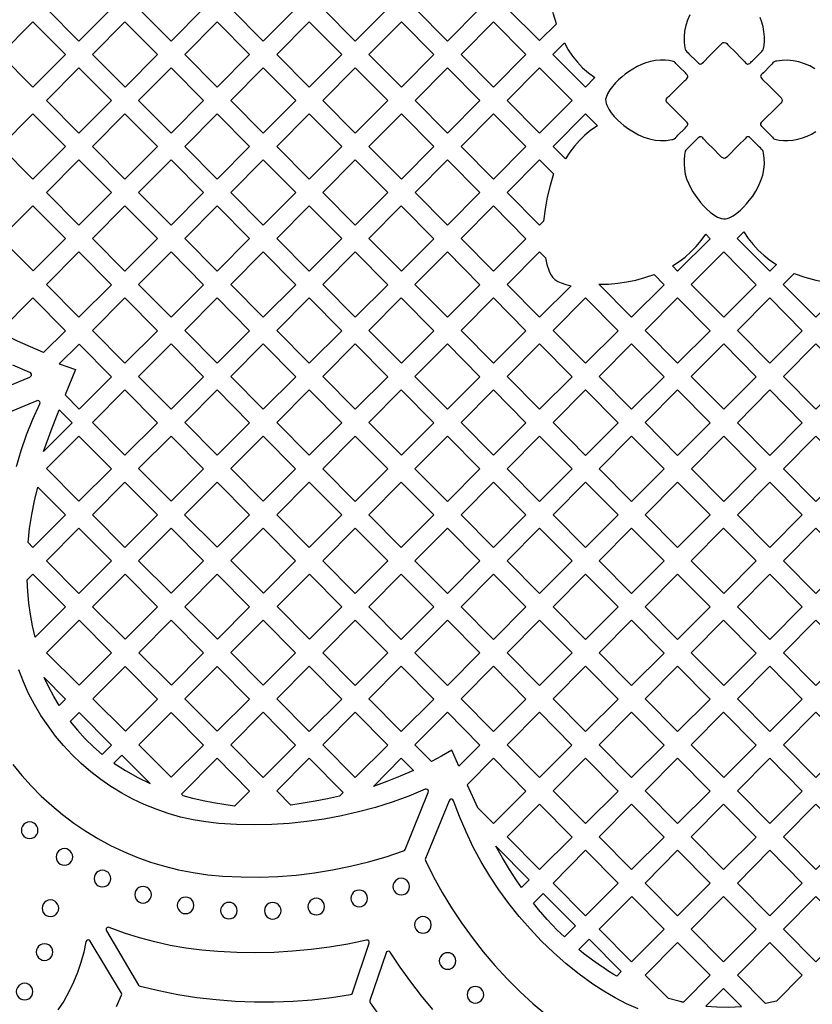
# Model space of a CAD drawing. Header units: millimetres. Extents: x -1358 to 1640, y -1421 to -323.
# Tile 68 of 131: x -326 to -166, y -729 to -531. Entities that reach past the tile are written whole.
import ezdxf

# ---------------------------------------------------------------- set-up
doc = ezdxf.new("R2010")
doc.units = ezdxf.units.MM
doc.layers.add('pattern', color=5, linetype='Continuous', true_color=0x0000ff)

msp = doc.modelspace()

# ---------------------------------------------------------------- linework, layer by layer
at = {"layer": 'pattern'}
for points in [[(-320.28, -528.46), (-313.78, -521.89), (-307.24, -528.49), (-313.77, -535.02)], [(-301.78, -528.46), (-295.28, -521.9), (-288.74, -528.49), (-295.27, -535.02)], [(-283.27, -528.46), (-276.77, -521.9), (-270.24, -528.49), (-276.77, -535.02)], [(-264.77, -528.46), (-258.27, -521.9), (-251.74, -528.49), (-258.27, -535.03)], [(-239.77, -535.03), (-246.27, -528.46), (-239.77, -521.9), (-233.23, -528.49)], [(-221.24, -534.95), (-217.86, -531.57), (-218.44, -529.66), (-218.9, -527.74), (-219.24, -525.79), (-219.46, -523.81), (-221.34, -521.91), (-227.84, -528.41)], [(-329.53, -537.7), (-323.03, -531.14), (-316.49, -537.74), (-323.03, -544.27)], [(-311.03, -537.71), (-304.53, -531.14), (-297.99, -537.74), (-304.52, -544.27)], [(-292.53, -537.71), (-286.03, -531.14), (-279.49, -537.74), (-286.02, -544.27)], [(-267.52, -544.27), (-274.02, -537.71), (-267.52, -531.15), (-260.99, -537.74)], [(-255.52, -537.71), (-249.02, -531.15), (-242.49, -537.74), (-249.02, -544.27)], [(-237.02, -537.71), (-230.52, -531.15), (-223.99, -537.74), (-230.52, -544.27)], [(-218.56, -537.71), (-216.28, -535.4), (-215.49, -536.8), (-214.62, -538.09), (-213.66, -539.28), (-212.6, -540.38), (-211.44, -541.41), (-210.15, -542.37), (-212.06, -544.28)], [(-193.11, -549.9), (-195.59, -547.45), (-195.78, -547.2), (-195.82, -546.94), (-195.73, -546.64), (-195.56, -546.39), (-195.36, -546.19), (-195.14, -546), (-193.91, -544.78), (-192.67, -543.55), (-192.05, -542.94), (-191.89, -542.8), (-191.72, -542.66), (-191.58, -542.5), (-191.48, -542.29), (-191.48, -542.06), (-191.6, -541.83), (-191.78, -541.62), (-191.97, -541.43), (-192.11, -541.3), (-193, -540.41), (-193.87, -539.53), (-194.01, -539.37), (-194.16, -539.23), (-194.35, -539.13), (-195.2, -538.95), (-196.06, -538.87), (-196.94, -538.87), (-197.98, -538.96), (-198.97, -539.13), (-199.9, -539.4), (-200.8, -539.75), (-201.68, -540.17), (-202.54, -540.67), (-203.39, -541.23), (-204.03, -541.69), (-204.69, -542.22), (-205.37, -542.81), (-206.02, -543.45), (-206.63, -544.14), (-207.17, -544.86), (-207.6, -545.62), (-207.91, -546.39), (-207.99, -546.8), (-207.97, -547.19), (-207.89, -547.56), (-207.75, -547.94), (-207.36, -548.73), (-206.85, -549.48), (-206.26, -550.19), (-205.61, -550.85), (-204.95, -551.45), (-204.3, -551.99), (-203.38, -552.66), (-202.4, -553.29), (-201.37, -553.84), (-200.29, -554.31), (-199.18, -554.67), (-198.05, -554.91), (-196.94, -555.01), (-195.83, -554.99), (-194.72, -554.83), (-194.46, -554.79), (-194.21, -554.69), (-193.95, -554.47), (-193.71, -554.22), (-193.48, -553.96), (-192.03, -552.5), (-191.8, -552.28), (-191.62, -552.09), (-191.51, -551.93), (-191.46, -551.77), (-191.5, -551.59), (-191.63, -551.38), (-191.87, -551.12)], [(-320.28, -546.95), (-313.78, -540.39), (-307.24, -546.98), (-313.78, -553.51)], [(-301.78, -546.95), (-295.28, -540.39), (-288.74, -546.98), (-295.27, -553.51)], [(-276.77, -553.52), (-283.28, -546.95), (-276.78, -540.39), (-270.24, -546.98)], [(-258.27, -553.52), (-264.77, -546.96), (-258.27, -540.39), (-251.74, -546.99)], [(-246.27, -546.96), (-239.77, -540.39), (-233.24, -546.99), (-239.77, -553.52)], [(-227.77, -546.96), (-221.27, -540.39), (-214.74, -546.99), (-221.27, -553.52)], [(-329.53, -556.2), (-323.03, -549.63), (-316.49, -556.23), (-323.03, -562.76)], [(-311.03, -556.2), (-304.53, -549.63), (-297.99, -556.23), (-304.53, -562.76)], [(-286.02, -562.76), (-292.53, -556.2), (-286.02, -549.64), (-279.49, -556.23)], [(-267.52, -562.76), (-274.03, -556.2), (-267.53, -549.64), (-260.99, -556.23)], [(-255.52, -556.2), (-249.02, -549.64), (-242.49, -556.23), (-249.02, -562.76)], [(-237.02, -556.2), (-230.52, -549.64), (-223.99, -556.24), (-230.52, -562.77)], [(-212.02, -549.64), (-209.62, -552.07), (-210.94, -552.96), (-212.15, -553.93), (-213.25, -554.98), (-214.27, -556.11), (-215.19, -557.36), (-216.04, -558.71), (-218.52, -556.21)], [(-181.22, -555.88), (-183.67, -558.37), (-183.92, -558.55), (-184.18, -558.59), (-184.47, -558.5), (-184.72, -558.34), (-184.92, -558.13), (-185.11, -557.92), (-186.34, -556.68), (-187.56, -555.44), (-188.18, -554.82), (-188.32, -554.66), (-188.46, -554.5), (-188.62, -554.35), (-188.83, -554.25), (-189.06, -554.26), (-189.29, -554.38), (-189.5, -554.56), (-189.68, -554.74), (-189.82, -554.89), (-190.7, -555.77), (-191.59, -556.65), (-191.74, -556.79), (-191.88, -556.93), (-191.98, -557.12), (-192.17, -557.98), (-192.24, -558.84), (-192.24, -559.71), (-192.16, -560.75), (-191.98, -561.74), (-191.72, -562.68), (-191.37, -563.58), (-190.94, -564.45), (-190.45, -565.31), (-189.89, -566.17), (-189.43, -566.8), (-188.9, -567.47), (-188.31, -568.14), (-187.67, -568.8), (-186.98, -569.41), (-186.25, -569.94), (-185.5, -570.38), (-184.73, -570.68), (-184.32, -570.76), (-183.93, -570.75), (-183.56, -570.66), (-183.17, -570.52), (-182.39, -570.13), (-181.64, -569.63), (-180.93, -569.03), (-180.27, -568.39), (-179.67, -567.72), (-179.13, -567.07), (-178.45, -566.16), (-177.83, -565.18), (-177.27, -564.15), (-176.8, -563.07), (-176.44, -561.96), (-176.2, -560.83), (-176.1, -559.72), (-176.13, -558.6), (-176.28, -557.5), (-176.33, -557.24), (-176.43, -556.99), (-176.65, -556.72), (-176.9, -556.49), (-177.15, -556.26), (-178.62, -554.8), (-178.84, -554.57), (-179.02, -554.4), (-179.19, -554.28), (-179.35, -554.24), (-179.53, -554.27), (-179.73, -554.41), (-179.99, -554.64)], [(-320.28, -565.44), (-313.78, -558.88), (-307.24, -565.47), (-313.78, -572)], [(-295.28, -572.01), (-301.78, -565.44), (-295.28, -558.88), (-288.74, -565.48)], [(-276.77, -572.01), (-283.28, -565.45), (-276.78, -558.88), (-270.24, -565.48)], [(-264.78, -565.45), (-258.28, -558.88), (-251.74, -565.48), (-258.27, -572.01)], [(-246.27, -565.45), (-239.77, -558.89), (-233.24, -565.48), (-239.77, -572.01)], [(-221.27, -558.89), (-218.46, -561.72), (-219.16, -564.05), (-219.71, -566.4), (-220.15, -568.78), (-220.45, -571.19), (-221.27, -572.01), (-227.77, -565.45)], [(-329.53, -574.61), (-323.04, -568.12), (-316.49, -574.72), (-322.99, -581.21)], [(-304.53, -581.25), (-311.03, -574.69), (-304.53, -568.13), (-297.99, -574.72)], [(-286.02, -581.25), (-292.53, -574.69), (-286.03, -568.13), (-279.49, -574.72)], [(-274.03, -574.69), (-267.53, -568.13), (-260.99, -574.72), (-267.52, -581.25)], [(-255.53, -574.69), (-249.03, -568.13), (-242.49, -574.73), (-249.02, -581.26)], [(-237.02, -574.7), (-230.52, -568.13), (-223.99, -574.73), (-230.52, -581.26)], [(-181.56, -574.67), (-180.23, -573.34), (-179.33, -574.66), (-178.37, -575.89), (-177.33, -577.02), (-176.21, -578.06), (-175, -579.03), (-173.68, -579.94), (-175.02, -581.27)], [(-194.56, -580.21), (-193.23, -579.34), (-192, -578.41), (-190.86, -577.4), (-189.79, -576.3), (-188.8, -575.12), (-187.88, -573.83), (-186.99, -574.73), (-193.52, -581.26)], [(-313.78, -590.5), (-320.28, -583.94), (-313.78, -577.37), (-307.24, -583.97)], [(-295.28, -590.5), (-301.78, -583.94), (-295.28, -577.37), (-288.74, -583.97)], [(-276.78, -577.37), (-270.24, -583.97), (-276.78, -590.5), (-283.28, -583.94)], [(-264.78, -583.94), (-258.28, -577.38), (-251.74, -583.97), (-258.27, -590.5)], [(-246.28, -583.94), (-239.78, -577.38), (-233.24, -583.97), (-239.77, -590.5)], [(-221.27, -577.38), (-220.09, -578.57), (-219.77, -579.9), (-219.36, -581.22), (-219.07, -581.86), (-218.68, -582.44), (-218.18, -582.93), (-217.6, -583.32), (-216.95, -583.61), (-215.95, -583.91), (-214.94, -584.18), (-221.27, -590.5), (-227.77, -583.94)], [(-190.78, -583.94), (-184.27, -577.38), (-177.74, -583.98), (-184.27, -590.51)], [(-209.33, -583.88), (-207.42, -583.83), (-205.55, -583.68), (-203.71, -583.41), (-201.89, -583.03), (-200.08, -582.53), (-198.27, -581.93), (-196.24, -583.98), (-202.77, -590.51)], [(-170.12, -581.73), (-167.96, -582.46), (-165.8, -583.04), (-163.61, -583.47), (-161.39, -583.74), (-159.11, -583.87), (-165.77, -590.52), (-172.31, -583.92)], [(-316.5, -593.21), (-320.89, -597.6), (-323.53, -596.47), (-326.14, -595.28), (-328.72, -594.01), (-329.53, -593.18), (-323.03, -586.62)], [(-304.53, -599.74), (-311.03, -593.18), (-304.53, -586.62), (-297.99, -593.21)], [(-286.03, -599.75), (-292.53, -593.18), (-286.03, -586.62), (-279.49, -593.22)], [(-267.53, -586.62), (-260.99, -593.22), (-267.53, -599.75), (-274.03, -593.19)], [(-255.53, -593.19), (-249.03, -586.62), (-242.49, -593.22), (-249.02, -599.75)], [(-237.03, -593.19), (-230.53, -586.63), (-223.99, -593.22), (-230.52, -599.75)], [(-218.52, -593.19), (-212.02, -586.63), (-205.49, -593.22), (-212.02, -599.75)], [(-200.03, -593.19), (-193.52, -586.63), (-186.99, -593.22), (-193.52, -599.75)], [(-175.02, -599.75), (-181.53, -593.19), (-175.02, -586.63), (-168.49, -593.22)], [(-313.75, -595.9), (-317.72, -599.87), (-314.47, -601.02), (-316.57, -606.09), (-313.74, -608.95), (-307.25, -602.46)], [(-301.78, -602.43), (-295.28, -595.87), (-288.74, -602.46), (-295.28, -608.99)], [(-276.78, -608.99), (-283.28, -602.43), (-276.78, -595.87), (-270.24, -602.46)], [(-258.28, -595.87), (-251.74, -602.46), (-258.28, -609), (-264.78, -602.43)], [(-246.28, -602.43), (-239.78, -595.87), (-233.24, -602.47), (-239.77, -609)], [(-227.78, -602.44), (-221.28, -595.87), (-214.74, -602.47), (-221.27, -609)], [(-209.27, -602.44), (-202.77, -595.87), (-196.24, -602.47), (-202.77, -609)], [(-184.27, -609), (-190.78, -602.44), (-184.27, -595.87), (-177.74, -602.47)], [(-165.77, -609), (-172.28, -602.44), (-165.77, -595.87), (-159.24, -602.47)], [(-311.03, -611.68), (-304.53, -605.11), (-298, -611.71), (-304.53, -618.24)], [(-292.53, -611.68), (-286.03, -605.11), (-279.5, -611.71), (-286.03, -618.24)], [(-267.53, -618.24), (-274.03, -611.68), (-267.53, -605.11), (-260.99, -611.71)], [(-249.03, -605.11), (-242.49, -611.71), (-249.02, -618.24), (-255.53, -611.68)], [(-237.03, -611.68), (-230.53, -605.12), (-223.99, -611.71), (-230.52, -618.24)], [(-212.03, -605.12), (-205.49, -611.71), (-212.02, -618.25), (-218.53, -611.68)], [(-200.02, -611.68), (-193.52, -605.12), (-186.99, -611.72), (-193.52, -618.25)], [(-175.02, -618.25), (-181.53, -611.69), (-175.02, -605.12), (-168.49, -611.72)], [(-315.16, -611.71), (-320.89, -617.44), (-319.36, -613.25), (-317.76, -609.08)], [(-320.28, -620.92), (-313.78, -614.36), (-307.25, -620.95), (-313.78, -627.48)], [(-301.78, -620.92), (-295.28, -614.36), (-288.75, -620.95), (-295.28, -627.48)], [(-283.28, -620.92), (-276.78, -614.36), (-270.25, -620.95), (-276.78, -627.48)], [(-258.28, -627.49), (-264.78, -620.93), (-258.28, -614.36), (-251.74, -620.96)], [(-239.78, -614.36), (-233.24, -620.96), (-239.78, -627.49), (-246.28, -620.93)], [(-221.28, -614.36), (-214.74, -620.96), (-221.27, -627.49), (-227.78, -620.93)], [(-202.78, -614.36), (-196.24, -620.96), (-202.77, -627.49), (-209.28, -620.93)], [(-190.77, -620.93), (-184.27, -614.37), (-177.74, -620.96), (-184.27, -627.49)], [(-165.77, -627.49), (-172.28, -620.93), (-165.77, -614.37), (-159.24, -620.96)], [(-324, -635.76), (-323.68, -632.94), (-323.25, -630.14), (-322.7, -627.37), (-322.04, -624.61), (-316.5, -630.2), (-323.03, -636.73)], [(-304.53, -636.73), (-311.03, -630.17), (-304.53, -623.61), (-297.99, -630.2)], [(-292.55, -630.2), (-285.99, -623.64), (-279.5, -630.2), (-285.99, -636.69)], [(-274.03, -630.17), (-267.53, -623.61), (-261, -630.2), (-267.53, -636.73)], [(-249.03, -636.73), (-255.53, -630.17), (-249.03, -623.61), (-242.49, -630.2)], [(-230.53, -623.61), (-223.99, -630.2), (-230.53, -636.73), (-237.03, -630.17)], [(-212.03, -623.61), (-205.49, -630.21), (-212.02, -636.74), (-218.53, -630.17)], [(-193.53, -623.61), (-186.99, -630.21), (-193.52, -636.74), (-200.03, -630.18)], [(-181.52, -630.18), (-175.02, -623.61), (-168.49, -630.21), (-175.02, -636.74)], [(-313.78, -645.98), (-320.28, -639.42), (-313.78, -632.85), (-307.24, -639.45)], [(-264.78, -639.42), (-258.28, -632.85), (-251.75, -639.45), (-258.28, -645.98)], [(-239.78, -645.98), (-246.28, -639.42), (-239.78, -632.85), (-233.24, -639.45)], [(-221.28, -632.86), (-214.74, -639.45), (-221.28, -645.98), (-227.78, -639.42)], [(-202.78, -632.86), (-196.24, -639.45), (-202.77, -645.98), (-209.28, -639.42)], [(-184.28, -632.86), (-177.74, -639.45), (-184.27, -645.99), (-190.78, -639.42)], [(-172.27, -639.43), (-165.77, -632.86), (-159.24, -639.46), (-165.77, -645.99)], [(-301.8, -639.45), (-295.24, -632.89), (-288.75, -639.45), (-295.24, -645.94)], [(-283.26, -639.4), (-276.74, -632.89), (-270.25, -639.45), (-276.7, -645.9)], [(-322.57, -654.77), (-323.09, -652.49), (-323.52, -650.21), (-323.84, -647.91), (-324.06, -645.6), (-324.19, -643.27), (-323.03, -642.1), (-316.49, -648.7)], [(-311.05, -648.69), (-304.49, -642.14), (-298, -648.69), (-304.49, -655.19)], [(-279.5, -648.69), (-285.99, -642.14), (-292.51, -648.65), (-285.95, -655.15)], [(-273.99, -648.62), (-267.49, -642.14), (-261, -648.69), (-267.49, -655.18)], [(-255.53, -648.66), (-249.03, -642.1), (-242.5, -648.7), (-249.03, -655.23)], [(-230.53, -655.23), (-237.03, -648.67), (-230.53, -642.1), (-223.99, -648.7)], [(-212.03, -642.1), (-205.49, -648.7), (-212.03, -655.23), (-218.53, -648.67)], [(-193.53, -642.1), (-186.99, -648.7), (-193.52, -655.23), (-200.03, -648.67)], [(-175.03, -642.11), (-168.49, -648.7), (-175.02, -655.23), (-181.53, -648.67)], [(-320.3, -657.94), (-313.74, -651.38), (-307.25, -657.94), (-313.74, -664.43)], [(-288.75, -657.94), (-295.24, -651.38), (-301.76, -657.9), (-295.2, -664.39)], [(-270.25, -657.94), (-276.74, -651.38), (-283.24, -657.87), (-276.74, -664.43)], [(-251.75, -657.94), (-258.28, -664.47), (-264.78, -657.91), (-258.28, -651.35)], [(-246.28, -657.91), (-239.78, -651.35), (-233.25, -657.94), (-239.78, -664.47)], [(-221.28, -664.47), (-227.78, -657.91), (-221.28, -651.35), (-214.74, -657.94)], [(-202.78, -651.35), (-196.24, -657.95), (-202.78, -664.48), (-209.28, -657.91)], [(-184.28, -651.35), (-177.74, -657.95), (-184.27, -664.48), (-190.78, -657.92)], [(-165.78, -651.35), (-159.24, -657.95), (-165.77, -664.48), (-172.28, -657.92)], [(-298, -667.19), (-304.49, -660.63), (-311.01, -667.14), (-304.45, -673.64)], [(-279.5, -667.19), (-285.99, -660.63), (-292.49, -667.12), (-285.99, -673.68)], [(-261, -667.19), (-267.53, -673.72), (-274.03, -667.16), (-267.53, -660.59)], [(-255.53, -667.16), (-249.03, -660.59), (-242.5, -667.19), (-249.03, -673.72)], [(-237.03, -667.16), (-230.53, -660.59), (-224, -667.19), (-230.53, -673.72)], [(-212.03, -673.72), (-218.53, -667.16), (-212.03, -660.6), (-205.49, -667.19)], [(-193.53, -660.6), (-186.99, -667.19), (-193.53, -673.72), (-200.03, -667.16)], [(-175.03, -660.6), (-168.49, -667.19), (-175.02, -673.73), (-181.53, -667.16)], [(-319.85, -664.8), (-320.76, -662.88), (-316.5, -667.19), (-317.78, -668.47), (-318.85, -666.66)], [(-313.75, -669.88), (-315.54, -671.68), (-314.07, -673.47), (-312.52, -675.17), (-310.87, -676.78), (-309.12, -678.31), (-307.25, -676.43)], [(-288.75, -676.44), (-295.24, -669.88), (-301.74, -676.37), (-295.24, -682.92)], [(-270.25, -676.44), (-276.78, -682.97), (-283.28, -676.41), (-276.78, -669.84)], [(-264.78, -676.41), (-258.28, -669.84), (-251.75, -676.44), (-258.28, -682.97)], [(-246.28, -676.41), (-239.78, -669.84), (-233.25, -676.44), (-237.47, -680.66), (-238.9, -677.46), (-240.93, -678.64), (-242.97, -679.75)], [(-227.78, -676.41), (-221.28, -669.84), (-214.75, -676.44), (-221.28, -682.97)], [(-202.78, -682.97), (-209.28, -676.41), (-202.78, -669.84), (-196.24, -676.44)], [(-184.28, -669.84), (-177.74, -676.44), (-184.27, -682.97), (-190.78, -676.41)], [(-165.78, -669.85), (-159.24, -676.44), (-165.77, -682.97), (-172.28, -676.41)], [(-305.17, -678.45), (-306.8, -680.08), (-304.42, -681.58), (-301.98, -682.95), (-299.47, -684.19)], [(-290.88, -687.2), (-292.86, -686.67), (-293.2, -686.33), (-286.03, -679.09), (-279.49, -685.68), (-282.52, -688.71), (-284.65, -688.38), (-286.75, -688.03), (-288.83, -687.64)], [(-274.03, -685.65), (-267.53, -679.09), (-260.69, -685.99), (-261.43, -686.72), (-263.88, -687.27), (-266.32, -687.74), (-268.77, -688.14), (-271.22, -688.49)], [(-254.63, -684.74), (-249.03, -679.09), (-246.6, -681.54), (-249.28, -682.72), (-251.95, -683.78)], [(-235.79, -684.4), (-233.74, -688.98), (-230.52, -692.21), (-223.99, -685.68), (-230.53, -679.09)], [(-218.53, -685.65), (-212.03, -679.09), (-205.5, -685.68), (-212.03, -692.21)], [(-193.53, -692.22), (-200.03, -685.65), (-193.53, -679.09), (-186.99, -685.69)], [(-175.03, -679.09), (-168.49, -685.69), (-175.03, -692.22), (-181.53, -685.66)], [(-221.28, -688.33), (-214.74, -694.93), (-221.28, -701.46), (-227.78, -694.9)], [(-209.28, -694.9), (-202.78, -688.34), (-196.25, -694.93), (-202.78, -701.46)], [(-184.28, -701.46), (-190.78, -694.9), (-184.28, -688.34), (-177.74, -694.93)], [(-165.78, -688.34), (-159.24, -694.93), (-165.78, -701.46), (-172.28, -694.9)], [(-323.67, -695.21), (-323.23, -695.15), (-322.83, -694.98), (-322.49, -694.72), (-322.23, -694.38), (-322.06, -693.98), (-322.01, -693.54), (-322.06, -693.1), (-322.23, -692.7), (-322.49, -692.36), (-322.83, -692.1), (-323.23, -691.93), (-323.67, -691.87), (-324.12, -691.93), (-324.51, -692.1), (-324.85, -692.36), (-325.11, -692.7), (-325.28, -693.1), (-325.34, -693.54), (-325.28, -693.98), (-325.11, -694.38), (-324.85, -694.72), (-324.51, -694.98), (-324.12, -695.15)], [(-316.69, -700.57), (-316.24, -700.51), (-315.84, -700.34), (-315.51, -700.08), (-315.24, -699.75), (-315.08, -699.35), (-315.02, -698.9), (-315.08, -698.46), (-315.24, -698.06), (-315.51, -697.73), (-315.84, -697.47), (-316.24, -697.3), (-316.69, -697.24), (-317.13, -697.3), (-317.53, -697.47), (-317.86, -697.73), (-318.12, -698.06), (-318.29, -698.46), (-318.35, -698.9), (-318.29, -699.35), (-318.12, -699.75), (-317.86, -700.08), (-317.53, -700.34), (-317.13, -700.51)], [(-230.05, -696.72), (-223.34, -703.49), (-224.89, -705.04), (-225.84, -703.68), (-227.31, -701.43), (-228.71, -699.11)], [(-218.53, -704.15), (-212.03, -697.58), (-205.5, -704.18), (-212.03, -710.71)], [(-200.03, -704.15), (-193.53, -697.58), (-187, -704.18), (-193.53, -710.71)], [(-175.03, -710.71), (-181.53, -704.15), (-175.03, -697.58), (-168.49, -704.18)], [(-309.05, -704.92), (-308.61, -704.86), (-308.21, -704.69), (-307.87, -704.43), (-307.61, -704.09), (-307.44, -703.69), (-307.38, -703.25), (-307.44, -702.81), (-307.61, -702.41), (-307.87, -702.07), (-308.21, -701.81), (-308.61, -701.64), (-309.05, -701.58), (-309.49, -701.64), (-309.89, -701.81), (-310.23, -702.07), (-310.49, -702.41), (-310.65, -702.81), (-310.71, -703.25), (-310.65, -703.69), (-310.49, -704.09), (-310.23, -704.43), (-309.89, -704.69), (-309.49, -704.86)], [(-249.04, -706.53), (-248.6, -706.47), (-248.2, -706.3), (-247.86, -706.04), (-247.6, -705.7), (-247.43, -705.3), (-247.38, -704.86), (-247.43, -704.42), (-247.6, -704.02), (-247.86, -703.68), (-248.2, -703.42), (-248.6, -703.25), (-249.04, -703.19), (-249.49, -703.25), (-249.88, -703.42), (-250.22, -703.68), (-250.48, -704.02), (-250.65, -704.42), (-250.71, -704.86), (-250.65, -705.3), (-250.48, -705.7), (-250.22, -706.04), (-249.88, -706.3), (-249.49, -706.47)], [(-300.89, -708.18), (-300.45, -708.12), (-300.05, -707.95), (-299.71, -707.69), (-299.45, -707.35), (-299.28, -706.95), (-299.22, -706.51), (-299.28, -706.07), (-299.45, -705.67), (-299.71, -705.33), (-300.05, -705.07), (-300.45, -704.9), (-300.89, -704.84), (-301.33, -704.9), (-301.73, -705.07), (-302.07, -705.33), (-302.33, -705.67), (-302.5, -706.07), (-302.56, -706.51), (-302.5, -706.95), (-302.33, -707.35), (-302.07, -707.69), (-301.73, -707.95), (-301.33, -708.12)], [(-257.49, -708.91), (-257.05, -708.85), (-256.65, -708.68), (-256.31, -708.42), (-256.05, -708.08), (-255.88, -707.69), (-255.82, -707.24), (-255.88, -706.8), (-256.05, -706.4), (-256.31, -706.06), (-256.65, -705.8), (-257.05, -705.64), (-257.49, -705.58), (-257.93, -705.64), (-258.33, -705.8), (-258.67, -706.06), (-258.93, -706.4), (-259.1, -706.8), (-259.16, -707.24), (-259.1, -707.69), (-258.93, -708.08), (-258.67, -708.42), (-258.33, -708.68), (-257.93, -708.85)], [(-319.5, -710.88), (-319.05, -710.82), (-318.65, -710.65), (-318.32, -710.39), (-318.06, -710.06), (-317.89, -709.66), (-317.83, -709.21), (-317.89, -708.77), (-318.06, -708.37), (-318.32, -708.04), (-318.65, -707.77), (-319.05, -707.61), (-319.5, -707.55), (-319.94, -707.61), (-320.34, -707.77), (-320.67, -708.04), (-320.93, -708.37), (-321.1, -708.77), (-321.16, -709.21), (-321.1, -709.66), (-320.93, -710.06), (-320.67, -710.39), (-320.34, -710.65), (-319.94, -710.82)], [(-292.37, -710.3), (-291.92, -710.24), (-291.52, -710.07), (-291.19, -709.81), (-290.93, -709.48), (-290.76, -709.08), (-290.7, -708.64), (-290.76, -708.19), (-290.93, -707.79), (-291.19, -707.46), (-291.52, -707.2), (-291.92, -707.03), (-292.37, -706.97), (-292.81, -707.03), (-293.21, -707.2), (-293.54, -707.46), (-293.8, -707.79), (-293.97, -708.19), (-294.03, -708.64), (-293.97, -709.08), (-293.8, -709.48), (-293.54, -709.81), (-293.21, -710.07), (-292.81, -710.24)], [(-266.12, -710.55), (-265.68, -710.49), (-265.28, -710.32), (-264.94, -710.06), (-264.68, -709.72), (-264.51, -709.32), (-264.45, -708.88), (-264.51, -708.44), (-264.68, -708.04), (-264.94, -707.7), (-265.28, -707.44), (-265.68, -707.27), (-266.12, -707.21), (-266.56, -707.27), (-266.96, -707.44), (-267.3, -707.7), (-267.56, -708.04), (-267.73, -708.44), (-267.79, -708.88), (-267.73, -709.32), (-267.56, -709.72), (-267.3, -710.06), (-266.96, -710.32), (-266.56, -710.49)], [(-214.05, -712.77), (-216.26, -714.98), (-217.7, -713.61), (-217.72, -713.59), (-219.73, -711.48), (-221.47, -709.48), (-222.5, -708.2), (-220.54, -706.23)], [(-209.28, -713.4), (-202.75, -706.87), (-196.24, -713.42), (-202.78, -719.96)], [(-190.78, -713.39), (-184.28, -706.83), (-177.75, -713.43), (-184.28, -719.96)], [(-165.78, -719.96), (-172.28, -713.4), (-165.78, -706.83), (-159.24, -713.43)], [(-283.65, -711.36), (-283.21, -711.3), (-282.81, -711.13), (-282.47, -710.87), (-282.21, -710.54), (-282.04, -710.14), (-281.98, -709.69), (-282.04, -709.25), (-282.21, -708.85), (-282.47, -708.52), (-282.81, -708.26), (-283.21, -708.09), (-283.65, -708.03), (-284.1, -708.09), (-284.49, -708.26), (-284.83, -708.52), (-285.09, -708.85), (-285.26, -709.25), (-285.32, -709.69), (-285.26, -710.14), (-285.09, -710.54), (-284.83, -710.87), (-284.49, -711.13), (-284.1, -711.3)], [(-274.86, -711.4), (-274.42, -711.34), (-274.02, -711.17), (-273.68, -710.91), (-273.42, -710.57), (-273.25, -710.17), (-273.19, -709.73), (-273.25, -709.29), (-273.42, -708.89), (-273.68, -708.55), (-274.02, -708.29), (-274.42, -708.12), (-274.86, -708.06), (-275.3, -708.12), (-275.7, -708.29), (-276.04, -708.55), (-276.3, -708.89), (-276.47, -709.29), (-276.53, -709.73), (-276.47, -710.17), (-276.3, -710.57), (-276.04, -710.91), (-275.7, -711.17), (-275.3, -711.34)], [(-244.69, -714.22), (-244.24, -714.16), (-243.84, -713.99), (-243.51, -713.73), (-243.24, -713.4), (-243.08, -713), (-243.02, -712.55), (-243.08, -712.11), (-243.24, -711.71), (-243.51, -711.38), (-243.84, -711.11), (-244.24, -710.95), (-244.69, -710.89), (-245.13, -710.95), (-245.53, -711.11), (-245.86, -711.38), (-246.12, -711.71), (-246.29, -712.11), (-246.35, -712.55), (-246.29, -713), (-246.12, -713.4), (-245.86, -713.73), (-245.53, -713.99), (-245.13, -714.16)], [(-255.47, -716.26), (-255.46, -716), (-255.57, -715.79), (-255.77, -715.65), (-256.03, -715.64), (-259.75, -716.4), (-263.46, -717.03), (-267.16, -717.51), (-270.87, -717.87), (-274.59, -718.08), (-278.33, -718.17), (-282.09, -718.11), (-285.88, -717.93), (-289.11, -717.65), (-292.29, -717.23), (-295.42, -716.68), (-298.52, -715.99), (-301.59, -715.16), (-304.64, -714.19), (-307.68, -713.08), (-307.93, -713.05), (-308.14, -713.14), (-308.28, -713.31), (-308.33, -713.53), (-308.27, -713.77), (-301.78, -724.66), (-301.66, -724.8), (-301.49, -724.87), (-297.71, -725.77), (-293.9, -726.52), (-290.07, -727.12), (-286.23, -727.57), (-282.37, -727.88), (-278.51, -728.03), (-274.64, -728.03), (-270.77, -727.88), (-266.91, -727.58), (-263.05, -727.13), (-259.21, -726.53), (-259.04, -726.48), (-258.92, -726.38), (-258.85, -726.22)], [(-204.86, -721.95), (-205.77, -722.86), (-206.45, -722.45), (-207.34, -721.89), (-208.29, -721.26), (-208.56, -721.08), (-208.85, -720.89), (-210.65, -719.64), (-212.42, -718.3), (-213.38, -717.52), (-211.31, -715.45)], [(-320.69, -719.68), (-320.25, -719.62), (-319.85, -719.46), (-319.51, -719.2), (-319.25, -718.86), (-319.08, -718.46), (-319.03, -718.02), (-319.08, -717.57), (-319.25, -717.18), (-319.51, -716.84), (-319.85, -716.58), (-320.25, -716.41), (-320.69, -716.35), (-321.14, -716.41), (-321.53, -716.58), (-321.87, -716.84), (-322.13, -717.18), (-322.3, -717.57), (-322.36, -718.02), (-322.3, -718.46), (-322.13, -718.86), (-321.87, -719.2), (-321.53, -719.46), (-321.14, -719.62)], [(-200.03, -722.64), (-193.53, -716.08), (-187, -722.67), (-192.37, -728.05), (-192.52, -728.05), (-192.62, -728.05), (-192.7, -728.04), (-192.82, -728.01), (-193, -727.96), (-193.28, -727.87), (-195.37, -727.35)], [(-168.5, -722.67), (-173.68, -727.86), (-175.89, -728.33), (-181.53, -722.64), (-175.03, -716.08)], [(-239.73, -721.48), (-239.29, -721.42), (-238.89, -721.25), (-238.55, -720.99), (-238.29, -720.65), (-238.12, -720.26), (-238.06, -719.81), (-238.12, -719.37), (-238.29, -718.97), (-238.55, -718.63), (-238.89, -718.37), (-239.29, -718.2), (-239.73, -718.15), (-240.17, -718.2), (-240.57, -718.37), (-240.91, -718.63), (-241.17, -718.97), (-241.34, -719.37), (-241.4, -719.81), (-241.34, -720.26), (-241.17, -720.65), (-240.91, -720.99), (-240.57, -721.25), (-240.17, -721.42)], [(-324.69, -727.62), (-324.25, -727.56), (-323.85, -727.39), (-323.51, -727.13), (-323.25, -726.79), (-323.08, -726.39), (-323.02, -725.95), (-323.08, -725.51), (-323.25, -725.11), (-323.51, -724.77), (-323.85, -724.51), (-324.25, -724.34), (-324.69, -724.28), (-325.13, -724.34), (-325.53, -724.51), (-325.87, -724.77), (-326.13, -725.11), (-326.3, -725.51), (-326.36, -725.95), (-326.3, -726.39), (-326.13, -726.79), (-325.87, -727.13), (-325.53, -727.39), (-325.13, -727.56)], [(-234.15, -728.26), (-233.71, -728.2), (-233.31, -728.03), (-232.97, -727.77), (-232.71, -727.43), (-232.54, -727.03), (-232.48, -726.59), (-232.54, -726.15), (-232.71, -725.75), (-232.97, -725.41), (-233.31, -725.15), (-233.71, -724.98), (-234.15, -724.92), (-234.59, -724.98), (-234.99, -725.15), (-235.33, -725.41), (-235.59, -725.75), (-235.76, -726.15), (-235.82, -726.59), (-235.76, -727.03), (-235.59, -727.43), (-235.33, -727.77), (-234.99, -728.03), (-234.59, -728.2)], [(-180.72, -728.95), (-184.32, -725.33), (-187.83, -728.87), (-185.66, -729.02), (-183.27, -729.06)]]:
    msp.add_lwpolyline(points, close=True, dxfattribs=at)
for points in [[(-191.07, -529.75), (-191.54, -530.82), (-191.9, -531.93), (-192.14, -533.06), (-192.24, -534.17), (-192.21, -535.29), (-192.06, -536.39), (-192.01, -536.65), (-191.91, -536.9), (-191.69, -537.17), (-191.44, -537.4), (-191.19, -537.63), (-189.72, -539.09), (-189.5, -539.32), (-189.32, -539.49), (-189.15, -539.61), (-188.99, -539.65), (-188.82, -539.61), (-188.61, -539.48), (-188.35, -539.25), (-187.12, -538.01), (-184.67, -535.52), (-184.42, -535.34), (-184.16, -535.3), (-183.87, -535.38), (-183.62, -535.55), (-183.42, -535.76), (-183.23, -535.97), (-182, -537.21), (-180.78, -538.45), (-180.16, -539.07), (-180.02, -539.23), (-179.88, -539.39), (-179.72, -539.54), (-179.51, -539.64), (-179.28, -539.63), (-179.05, -539.51), (-178.84, -539.33), (-178.66, -539.15), (-178.52, -539), (-177.64, -538.12), (-176.75, -537.24), (-176.6, -537.11), (-176.46, -536.96), (-176.36, -536.77), (-176.17, -535.91), (-176.1, -535.05), (-176.1, -534.18), (-176.18, -533.13), (-176.36, -532.15), (-176.63, -531.21), (-176.97, -530.31)], [(-165.94, -540.6), (-166.97, -540.04), (-168.05, -539.58), (-169.16, -539.22), (-170.29, -538.98), (-171.4, -538.88), (-172.51, -538.91), (-173.62, -539.06), (-173.88, -539.1), (-174.13, -539.2), (-174.39, -539.42), (-174.63, -539.67), (-174.86, -539.93), (-176.31, -541.39), (-176.54, -541.62), (-176.72, -541.8), (-176.83, -541.96), (-176.88, -542.12), (-176.84, -542.3), (-176.71, -542.51), (-176.47, -542.77), (-175.23, -543.99), (-172.75, -546.44), (-172.57, -546.69), (-172.52, -546.95), (-172.61, -547.25), (-172.78, -547.5), (-172.98, -547.7), (-173.2, -547.89), (-174.43, -549.12), (-175.67, -550.34), (-176.29, -550.95), (-176.45, -551.1), (-176.62, -551.23), (-176.76, -551.39), (-176.86, -551.6), (-176.86, -551.83), (-176.74, -552.06), (-176.56, -552.27), (-176.37, -552.46), (-176.23, -552.6), (-175.35, -553.48), (-174.47, -554.36), (-174.33, -554.52), (-174.18, -554.66), (-173.99, -554.76), (-173.14, -554.94), (-172.28, -555.02), (-171.4, -555.02), (-170.36, -554.93), (-169.38, -554.76), (-168.44, -554.49), (-167.54, -554.14), (-166.66, -553.72), (-165.8, -553.22)], [(-335.54, -607.4), (-323.61, -602.51), (-323.42, -602.37), (-323.33, -602.18), (-323.33, -601.97), (-323.42, -601.77), (-323.61, -601.63), (-327.06, -600.11)], [(-326.35, -620.51), (-325.39, -617.3), (-324.28, -614.13), (-323.03, -611), (-321.64, -607.92), (-321.59, -607.69), (-321.66, -607.48), (-321.81, -607.32), (-322.02, -607.24), (-322.25, -607.28), (-333.85, -612.13)], [(-327.06, -680.34), (-325.25, -682.55), (-323.35, -684.66), (-321.35, -686.68), (-319.24, -688.61), (-317.05, -690.42), (-314.77, -692.13), (-312.4, -693.73), (-309.95, -695.22), (-307.42, -696.59), (-304.82, -697.83), (-302.15, -698.95), (-299.41, -699.93), (-296.62, -700.78), (-293.76, -701.5), (-290.85, -702.07), (-287.89, -702.5), (-284.88, -702.77), (-281.18, -702.94), (-277.49, -702.96), (-273.8, -702.82), (-270.12, -702.54), (-266.46, -702.1), (-262.82, -701.52), (-259.21, -700.79), (-255.62, -699.91), (-252.07, -698.88), (-248.56, -697.7), (-248.39, -697.6), (-248.28, -697.43), (-243.62, -685.95), (-243.59, -685.72), (-243.66, -685.51), (-243.82, -685.36), (-244.02, -685.29), (-244.26, -685.33), (-247.54, -686.68), (-250.86, -687.88), (-254.23, -688.95), (-257.63, -689.88), (-261.06, -690.67), (-264.53, -691.31), (-268.01, -691.82), (-271.52, -692.18), (-275.04, -692.4), (-278.57, -692.47), (-282.11, -692.4), (-285.65, -692.18), (-288.27, -691.89), (-290.85, -691.46), (-293.39, -690.89), (-295.87, -690.18), (-298.29, -689.34), (-300.66, -688.38), (-302.95, -687.29), (-305.18, -686.09), (-307.34, -684.77), (-309.41, -683.33), (-311.41, -681.79), (-313.31, -680.15), (-315.13, -678.4), (-316.85, -676.56), (-318.47, -674.63), (-319.99, -672.61), (-321.4, -670.51), (-322.7, -668.32), (-323.88, -666.06), (-324.94, -663.72), (-325.87, -661.32)], [(-201.42, -729.43), (-203.78, -728.39), (-206.1, -727.21), (-208.36, -725.9), (-210.57, -724.45), (-213.3, -722.46), (-215.92, -720.35), (-218.45, -718.13), (-220.86, -715.8), (-223.17, -713.38), (-225.37, -710.86), (-227.45, -708.24), (-229.41, -705.53), (-231.26, -702.74), (-232.97, -699.87), (-234.57, -696.92), (-236.03, -693.89), (-237.35, -690.8), (-238.55, -687.64), (-238.68, -687.44), (-238.87, -687.34), (-239.09, -687.33), (-239.29, -687.42), (-239.44, -687.62), (-244.2, -699.25), (-244.25, -699.44), (-244.2, -699.64), (-242.56, -702.88), (-240.8, -706.05), (-238.92, -709.15), (-236.92, -712.17), (-234.8, -715.1), (-232.57, -717.95), (-230.22, -720.71), (-227.77, -723.37), (-225.2, -725.94), (-222.54, -728.41), (-220.23, -730.36)], [(-306.25, -728.96), (-305.22, -726.7), (-305.18, -726.48), (-305.25, -726.27), (-311.49, -715.8), (-311.66, -715.63), (-311.87, -715.57), (-312.09, -715.61), (-312.27, -715.74), (-312.37, -715.96), (-312.8, -718.05), (-313.37, -720.11), (-314.05, -722.12), (-314.86, -724.09), (-315.79, -726.01), (-316.83, -727.86), (-317.99, -729.65)], [(-242.68, -729.55), (-244.95, -726.81), (-247.13, -723.98), (-249.23, -721.07), (-251.25, -718.07), (-251.4, -717.91), (-251.6, -717.85), (-251.8, -717.88), (-251.98, -717.98), (-252.1, -718.17), (-255.35, -727.78), (-255.38, -728), (-255.29, -728.2), (-253.06, -731.28)]]:
    msp.add_lwpolyline(points, dxfattribs=at)

doc.saveas('drawing.dxf')
